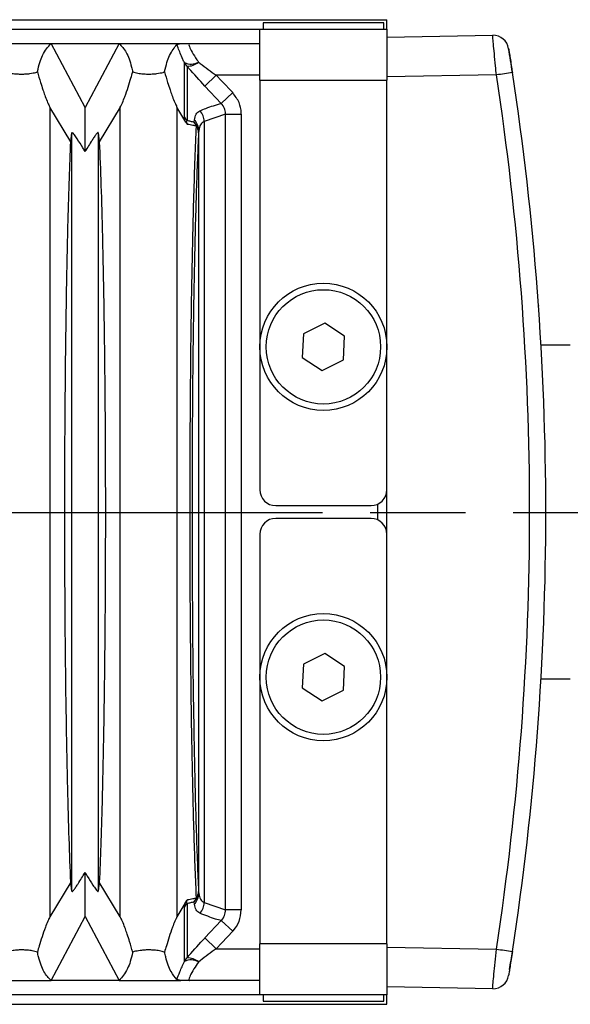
# Model space of a CAD drawing. Header units: millimetres. Extents: x 399 to 6076, y -1991 to 1602.
# Tile 189 of 256: x 4150 to 4168, y 407 to 438. Entities that reach past the tile are written whole.
import ezdxf

# ---------------------------------------------------------------- set-up
doc = ezdxf.new("R2010")
doc.units = ezdxf.units.MM
doc.linetypes.add('AM_ISO08W050', pattern=[18, 12, -1.5, 3, -1.5])
doc.layers.add('AM_7', color=4, linetype='AM_ISO08W050', lineweight=25)
doc.layers.add('S20', color=7, linetype='Continuous')

# ---------------------------------------------------------------- blocks, each defined once
blk = doc.blocks.new('S20-下視-02')
at = {"layer": 'S20', "linetype": 'Continuous', "lineweight": 25}
for p, q in [((-35.991, 15.5), (36.009, 15.5)), ((36.009, 15.2), (36.009, 15.5)), ((-31.991, 15.2), (32.009, 15.2)), ((32.009, 15.2), (36.009, 15.2)), ((32.009, 13.6), (32.009, 15.2)), ((32.109, 15.4), (32.109, 15.2)), ((35.909, 15.4), (32.109, 15.4)), ((35.909, 15.2), (35.909, 15.4)), ((36.009, 15.2), (36.009, 13.6)), ((36.009, 14.95), (39.336, 15.008)), ((23.581, 14.75), (25.437, 14.75)), ((25.437, 14.75), (27.581, 14.75)), ((26.509, 12.731), (25.437, 14.75)), ((27.581, 14.75), (26.509, 12.731)), ((27.581, 14.75), (29.518, 14.75)), ((29.399, 14.719), (29.518, 14.75)), ((29.795, 14.75), (32.009, 14.75)), ((39.869, 14.397), (39.867, 14.407)), ((39.916, 14.098), (39.915, 14.108)), ((30.636, 13.75), (30.278, 13.411)), ((32.009, 13.75), (30.636, 13.75)), ((39.454, 13.76), (36.009, 13.7)), ((30.795, 12.864), (30.278, 13.411)), ((32.009, 13.6), (36.009, 13.6)), ((32.009, 13.6), (32.009, 0.7)), ((36.009, 0.7), (36.009, 13.6)), ((31.154, 13.203), (30.795, 12.864)), ((26.061, 11.657), (25.4, 12.75)), ((27.617, 12.75), (26.957, 11.657)), ((29.679, 12.271), (29.4, 12.75)), ((30.932, 12.526), (30.258, 12.297)), ((30.932, -12.526), (30.932, 12.526)), ((30.932, 12.526), (31.423, 12.526)), ((31.423, 12.526), (31.423, -12.526)), ((29.94, 12.277), (29.948, 12.345)), ((30.258, 12.297), (30.258, -12.297)), ((26.061, 11.657), (26.096, 11.941)), ((26.096, -11.941), (26.096, 11.941)), ((26.921, 11.941), (26.921, -11.941)), ((26.921, 11.941), (26.957, 11.657)), ((30.089, 12.012), (30.081, 11.943)), ((30.089, -12.012), (30.089, 12.012)), ((40.501, 9.623), (40.501, 9.623)), ((40.533, 9.322), (40.533, 9.322)), ((40.75, 6.877), (40.75, 6.877)), ((40.779, 6.5), (40.778, 6.5)), ((40.779, 6.5), (40.779, 6.484)), ((34.05, 5.949), (33.38, 5.611)), ((34.678, 5.539), (34.05, 5.949)), ((33.38, 5.611), (33.339, 4.861)), ((34.637, 4.789), (34.678, 5.539)), ((41.779, 5.25), (40.858, 5.25)), ((33.339, 4.861), (33.967, 4.451)), ((33.967, 4.451), (34.637, 4.789)), ((36.009, -0.7), (36.009, 0.7)), ((32.509, 0.2), (35.509, 0.2)), ((35.709, 0.242), (35.709, -0.242)), ((35.509, -0.2), (32.509, -0.2)), ((32.009, -0.7), (32.009, -13.6)), ((36.009, -13.6), (36.009, -0.7)), ((34.05, -4.451), (33.38, -4.789)), ((34.678, -4.861), (34.05, -4.451)), ((33.38, -4.789), (33.339, -5.539)), ((34.637, -5.611), (34.678, -4.861)), ((40.858, -5.25), (41.779, -5.25)), ((33.339, -5.539), (33.967, -5.949)), ((33.967, -5.949), (34.637, -5.611)), ((40.532, -9.332), (40.533, -9.322)), ((40.5, -9.634), (40.501, -9.624)), ((26.061, -11.657), (25.4, -12.75)), ((26.096, -11.941), (26.061, -11.657)), ((26.957, -11.657), (26.921, -11.941)), ((27.617, -12.75), (26.957, -11.657)), ((30.081, -11.943), (30.089, -12.012)), ((29.679, -12.271), (29.4, -12.75)), ((29.948, -12.345), (29.94, -12.277)), ((30.258, -12.297), (30.932, -12.526)), ((31.423, -12.526), (30.932, -12.526)), ((25.437, -14.75), (26.509, -12.731)), ((26.509, -12.731), (27.581, -14.75)), ((30.278, -13.411), (30.795, -12.864)), ((30.795, -12.864), (31.154, -13.202)), ((30.278, -13.411), (30.636, -13.75)), ((36.009, -13.6), (32.009, -13.6)), ((32.009, -15.2), (32.009, -13.6)), ((36.009, -13.6), (36.009, -15.2)), ((30.636, -13.75), (32.009, -13.75)), ((36.009, -13.7), (39.454, -13.76)), ((39.915, -14.108), (39.915, -14.108)), ((39.867, -14.407), (39.867, -14.407)), ((23.581, -14.75), (25.437, -14.75)), ((27.581, -14.75), (25.437, -14.75)), ((27.581, -14.75), (29.518, -14.75)), ((29.518, -14.75), (29.399, -14.719)), ((32.009, -14.75), (29.795, -14.75)), ((39.336, -15.008), (36.009, -14.95)), ((-35.991, -15.5), (36.009, -15.5)), ((32.009, -15.2), (-31.991, -15.2)), ((36.009, -15.2), (32.009, -15.2)), ((32.109, -15.2), (32.109, -15.4)), ((32.109, -15.4), (35.582, -15.4)), ((35.582, -15.4), (35.909, -15.4)), ((35.909, -15.4), (35.909, -15.2)), ((36.009, -15.5), (36.009, -15.2))]:
    blk.add_line(p, q, dxfattribs=at)
at = {"layer": 'S20', "linetype": 'Continuous', "lineweight": 25, "flags": 128}
for points in [[(30.636, 13.75), (30.814, 13.562), (31.154, 13.203)], [(31.154, -13.202), (30.814, -13.562), (30.636, -13.75)]]:
    blk.add_lwpolyline(points, dxfattribs=at)
at = {"layer": 'S20', "linetype": 'Continuous', "lineweight": 25}
for centre, radius in [((34.009, 5.2), 2), ((34.009, 5.2), 1.8), ((34.009, -5.2), 2), ((34.009, -5.2), 1.8)]:
    blk.add_circle(centre, radius, dxfattribs=at)
for centre, radius, start, end in [((39.345, 14.508), 0.5, 9.1738, 91), ((-50.491, 0), 91.5, 8.69719, 9.17383), ((29.836, 14.579), 0.476, 245.0063, 300.2278), ((30.061, 14.382), 0.487, 208.7997, 225.0462), ((29.739, 14.535), 0.498, 267.463, 312.4653), ((46.908, -34.121), 48.458, 98.2479, 98.8492), ((-50.5, 0), 91, 351.30281, 8.69719), ((-50.491, 0), 91.5, 351.30281, 8.69719), ((30.052, 12.673), 0.479, 209.267, 225.5942), ((29.748, 12.289), 0.51, 0.8991, 42.3493), ((29.567, 11.975), 0.479, 20.9409, 38.9523), ((29.603, 11.937), 0.478, 0.7167, 45.2364), ((29.611, 12.006), 0.478, 0.707, 45.2118), ((29.705, 11.933), 0.376, 1.5687, 34.6213), ((32.509, 0.7), 0.5, 180, 270), ((35.509, 0.7), 0.5, 270, 0), ((32.509, -0.7), 0.5, 90, 180), ((35.509, -0.7), 0.5, 0, 90), ((29.603, -11.937), 0.478, 314.7636, 359.2833), ((29.611, -12.006), 0.478, 314.7882, 359.293), ((29.705, -11.933), 0.376, 325.3787, 358.4313), ((30.052, -12.673), 0.479, 134.4058, 150.733), ((29.567, -11.975), 0.479, 321.0477, 339.0591), ((29.748, -12.289), 0.51, 317.6507, 359.1009), ((46.908, 34.121), 48.458, 261.1508, 261.7521), ((-50.491, 0), 91.5, 350.94083, 351.30281), ((30.061, -14.382), 0.487, 134.9538, 151.2003), ((29.836, -14.579), 0.476, 59.7722, 114.9935), ((29.739, -14.535), 0.498, 47.5347, 92.5368), ((39.345, -14.508), 0.5, 269, 350.8262)]:
    blk.add_arc(centre, radius, start, end, dxfattribs=at)
for points, knots in [([(39.454, 13.76), (39.444, 13.855), (39.421, 14.09), (39.387, 14.442), (39.357, 14.755), (39.337, 14.967), (39.336, 14.994), (39.336, 15.008)], [0, 0, 0, 0, 0.145687, 0.360938, 0.574381, 0.786986, 1, 1, 1, 1]), ([(25.009, 13.854), (25.01, 13.861), (25.056, 14.066), (25.171, 14.457), (25.342, 14.646), (25.437, 14.75)], [0, 0, 0, 0, 0.013761, 0.454868, 1, 1, 1, 1]), ([(27.581, 14.75), (27.658, 14.669), (27.813, 14.507), (27.939, 14.153), (27.997, 13.906), (28.009, 13.854)], [0, 0, 0, 0, 0.441084, 0.882166, 1, 1, 1, 1]), ([(29.009, 13.854), (29.01, 13.861), (29.056, 14.066), (29.164, 14.43), (29.318, 14.62), (29.399, 14.719)], [0, 0, 0, 0, 0.014763, 0.488023, 1, 1, 1, 1]), ([(29.635, 14.147), (29.619, 14.181), (29.541, 14.351), (29.459, 14.551), (29.411, 14.686), (29.399, 14.719)], [0, 0, 0, 0, 0.1594762, 0.7942265, 1, 1, 1, 1]), ([(29.518, 14.75), (29.602, 14.75), (29.687, 14.75), (29.794, 14.75), (29.795, 14.75)], [0, 0, 0, 0, 0.986886, 1, 1, 1, 1]), ([(29.795, 14.75), (29.784, 14.741), (29.769, 14.729), (29.799, 14.633), (29.872, 14.483), (29.986, 14.299), (30.06, 14.19), (30.076, 14.168)], [0, 0, 0, 0, 0.255071, 0.366944, 0.642125, 0.926983, 1, 1, 1, 1]), ([(39.838, 14.588), (39.84, 14.58), (39.842, 14.563), (39.863, 14.435), (39.893, 14.246), (39.926, 14.034), (39.948, 13.893), (39.957, 13.836)], [0, 0, 0, 0, 0.211811, 0.423816, 0.637466, 0.853583, 1, 1, 1, 1]), ([(29.635, 12.439), (29.635, 12.764), (29.635, 13.384), (29.635, 13.901), (29.635, 14.147)], [0, 0, 0, 0, 0.52382, 1, 1, 1, 1]), ([(29.717, 14.037), (29.717, 13.791), (29.717, 13.275), (29.717, 12.656), (29.717, 12.331)], [0, 0, 0, 0, 0.476181, 1, 1, 1, 1]), ([(30.278, 13.411), (30.105, 13.598), (29.911, 13.808), (29.737, 14.014), (29.717, 14.037)], [0, 0, 0, 0, 0.888488, 1, 1, 1, 1]), ([(30.076, 14.168), (30.095, 14.152), (30.273, 14.012), (30.465, 13.873), (30.636, 13.75)], [0, 0, 0, 0, 0.109058, 1, 1, 1, 1]), ([(24.009, 13.854), (24.06, 13.841), (24.151, 13.818), (24.316, 13.795), (24.474, 13.786), (24.629, 13.789), (24.804, 13.807), (24.926, 13.832), (24.994, 13.85), (25.009, 13.854)], [0, 0, 0, 0, 0.199068, 0.357582, 0.473045, 0.588921, 0.724509, 0.937695, 1, 1, 1, 1]), ([(25.009, 13.854), (25.041, 13.747), (25.094, 13.566), (25.173, 13.321), (25.24, 13.126), (25.296, 12.976), (25.346, 12.859), (25.377, 12.795), (25.394, 12.762), (25.4, 12.75)], [0, 0, 0, 0, 0.329088, 0.5516686, 0.7031116, 0.8601047, 0.9214598, 0.9715953, 1, 1, 1, 1]), ([(27.617, 12.75), (27.626, 12.768), (27.649, 12.811), (27.701, 12.926), (27.779, 13.126), (27.867, 13.384), (27.944, 13.635), (27.99, 13.79), (28.009, 13.854)], [0, 0, 0, 0, 0.0421327, 0.1019624, 0.2514536, 0.5258612, 0.80165, 1, 1, 1, 1]), ([(28.009, 13.854), (28.06, 13.841), (28.151, 13.818), (28.316, 13.795), (28.474, 13.786), (28.629, 13.789), (28.804, 13.807), (28.926, 13.832), (28.994, 13.85), (29.009, 13.854)], [0, 0, 0, 0, 0.199068, 0.357582, 0.473045, 0.588921, 0.724509, 0.937695, 1, 1, 1, 1]), ([(29.009, 13.854), (29.041, 13.747), (29.094, 13.566), (29.173, 13.321), (29.24, 13.126), (29.296, 12.976), (29.346, 12.859), (29.377, 12.795), (29.394, 12.762), (29.4, 12.75)], [0, 0, 0, 0, 0.329088, 0.551669, 0.703112, 0.860105, 0.92146, 0.971595, 1, 1, 1, 1]), ([(31.423, 12.526), (31.423, 12.539), (31.421, 12.663), (31.372, 12.915), (31.229, 13.103), (31.154, 13.203)], [0, 0, 0, 0, 0.053553, 0.500734, 1, 1, 1, 1]), ([(25.4, 12.75), (25.4, 12.49), (25.4, 11.97), (25.4, 10.97), (25.4, 9.742), (25.4, 8.254), (25.4, 6.624), (25.4, 4.859), (25.4, 2.985), (25.4, 1.112), (25.4, -0.731), (25.4, -2.52), (25.4, -4.278), (25.4, -5.981), (25.4, -7.608), (25.4, -9.111), (25.4, -10.469), (25.4, -11.693), (25.4, -12.398), (25.4, -12.75)], [0, 0, 0, 0, 0.042603, 0.085206, 0.146023, 0.207032, 0.267846, 0.333125, 0.398643, 0.463923, 0.524661, 0.585597, 0.646344, 0.707073, 0.767996, 0.828723, 0.885762, 0.942961, 1, 1, 1, 1]), ([(26.509, 11.351), (26.509, 11.628), (26.509, 12.123), (26.509, 12.545), (26.509, 12.731)], [0, 0, 0, 0, 0.559996, 1, 1, 1, 1]), ([(27.617, -12.75), (27.617, -12.398), (27.617, -11.693), (27.617, -10.469), (27.617, -9.111), (27.617, -7.608), (27.617, -5.981), (27.617, -4.278), (27.617, -2.52), (27.617, -0.731), (27.617, 1.112), (27.617, 2.985), (27.617, 4.859), (27.617, 6.624), (27.617, 8.254), (27.617, 9.742), (27.617, 10.97), (27.617, 11.97), (27.617, 12.49), (27.617, 12.75)], [0, 0, 0, 0, 0.057039, 0.114238, 0.171277, 0.232004, 0.292927, 0.353656, 0.414403, 0.475339, 0.536077, 0.601357, 0.666875, 0.732154, 0.792968, 0.853977, 0.914794, 0.957397, 1, 1, 1, 1]), ([(29.4, 12.75), (29.4, 12.49), (29.4, 11.97), (29.4, 10.97), (29.4, 9.742), (29.4, 8.254), (29.4, 6.624), (29.4, 4.859), (29.4, 2.985), (29.4, 1.112), (29.4, -0.731), (29.4, -2.52), (29.4, -4.278), (29.4, -5.981), (29.4, -7.608), (29.4, -9.111), (29.4, -10.469), (29.4, -11.693), (29.4, -12.398), (29.4, -12.75)], [0, 0, 0, 0, 0.042603, 0.085206, 0.146023, 0.207032, 0.267846, 0.333125, 0.398643, 0.463923, 0.524661, 0.585597, 0.646344, 0.707073, 0.767996, 0.828723, 0.885762, 0.942961, 1, 1, 1, 1]), ([(30.125, 12.632), (30.186, 12.659), (30.409, 12.755), (30.633, 12.818), (30.795, 12.864)], [0, 0, 0, 0, 0.274911, 1, 1, 1, 1]), ([(30.932, 12.526), (30.932, 12.533), (30.931, 12.595), (30.907, 12.721), (30.834, 12.815), (30.795, 12.864)], [0, 0, 0, 0, 0.053525, 0.499378, 1, 1, 1, 1]), ([(29.679, 12.271), (29.677, 12.275), (29.666, 12.3), (29.652, 12.339), (29.637, 12.395), (29.635, 12.421), (29.635, 12.439)], [0, 0, 0, 0, 0.046292, 0.270228, 0.490474, 1, 1, 1, 1]), ([(29.948, 12.345), (29.961, 12.411), (29.988, 12.544), (30.079, 12.603), (30.125, 12.632)], [0, 0, 0, 0, 0.496543, 1, 1, 1, 1]), ([(29.735, 12.203), (29.734, 12.203), (29.726, 12.21), (29.708, 12.227), (29.689, 12.255), (29.679, 12.271)], [0, 0, 0, 0, 0.052314, 0.46647, 1, 1, 1, 1]), ([(29.717, 12.331), (29.71, 12.324), (29.699, 12.315), (29.694, 12.292), (29.695, 12.277), (29.698, 12.264), (29.703, 12.253), (29.708, 12.242), (29.714, 12.232), (29.723, 12.218), (29.73, 12.209), (29.735, 12.203)], [0, 0, 0, 0, 0.444795, 0.615094, 0.695338, 0.756856, 0.794269, 0.827654, 0.866107, 0.903683, 1, 1, 1, 1]), ([(29.717, 12.331), (29.753, 12.323), (29.826, 12.306), (29.901, 12.287), (29.94, 12.277)], [0, 0, 0, 0, 0.480472, 1, 1, 1, 1]), ([(30.015, 12.147), (29.977, 12.155), (29.882, 12.177), (29.79, 12.193), (29.735, 12.203)], [0, 0, 0, 0, 0.402846, 1, 1, 1, 1]), ([(30.015, -12.147), (30.002, -11.855), (29.976, -11.27), (29.941, -10.234), (29.909, -9.073), (29.881, -7.778), (29.856, -6.367), (29.837, -4.832), (29.822, -3.183), (29.813, -1.442), (29.811, 0.273), (29.815, 1.933), (29.825, 3.52), (29.839, 5.064), (29.859, 6.542), (29.884, 7.939), (29.909, 9.07), (29.939, 10.146), (29.971, 11.162), (30, 11.818), (30.015, 12.147)], [0, 0, 0, 0, 0.053474, 0.107085, 0.160534, 0.216415, 0.272473, 0.328352, 0.389194, 0.450262, 0.511094, 0.566839, 0.622764, 0.678515, 0.734281, 0.790225, 0.845994, 0.880142, 0.940061, 1, 1, 1, 1]), ([(30.258, 12.297), (30.215, 12.268), (30.128, 12.21), (30.102, 12.078), (30.089, 12.012)], [0, 0, 0, 0, 0.496217, 1, 1, 1, 1]), ([(26.509, 11.351), (26.485, 11.39), (26.404, 11.525), (26.289, 11.707), (26.184, 11.86), (26.132, 11.926), (26.103, 11.953), (26.099, 11.945), (26.096, 11.941)], [0, 0, 0, 0, 0.1478665, 0.5175168, 0.7114791, 0.8253426, 0.9125879, 1, 1, 1, 1]), ([(26.921, 11.941), (26.92, 11.945), (26.916, 11.953), (26.894, 11.935), (26.853, 11.886), (26.796, 11.806), (26.679, 11.63), (26.582, 11.471), (26.509, 11.351)], [0, 0, 0, 0, 0.065444, 0.158203, 0.250091, 0.397142, 0.543472, 1, 1, 1, 1]), ([(30.081, 11.943), (30.069, 11.669), (30.043, 11.119), (30.009, 10.151), (29.977, 9.053), (29.948, 7.81), (29.922, 6.437), (29.902, 4.982), (29.887, 3.464), (29.878, 1.902), (29.874, 0.269), (29.876, -1.419), (29.885, -3.132), (29.899, -4.755), (29.92, -6.264), (29.944, -7.651), (29.973, -8.925), (30.006, -10.065), (30.042, -11.082), (30.068, -11.656), (30.081, -11.943)], [0, 0, 0, 0, 0.0513, 0.102718, 0.153991, 0.209754, 0.265694, 0.321454, 0.377215, 0.433151, 0.488907, 0.549747, 0.610825, 0.671676, 0.72755, 0.783604, 0.83948, 0.892922, 0.946528, 1, 1, 1, 1]), ([(26.061, -11.657), (26.043, -11.215), (26.007, -10.331), (25.966, -8.839), (25.934, -7.355), (25.91, -5.927), (25.892, -4.428), (25.879, -2.873), (25.872, -1.285), (25.87, 0.319), (25.874, 1.919), (25.884, 3.495), (25.899, 5.029), (25.919, 6.499), (25.945, 7.89), (25.976, 9.243), (26.014, 10.534), (26.045, 11.282), (26.061, 11.657)], [0, 0, 0, 0, 0.079181, 0.1583608, 0.2173068, 0.2764421, 0.3353875, 0.3940882, 0.4529718, 0.5116636, 0.570341, 0.6292071, 0.6878902, 0.7467487, 0.8057975, 0.864659, 0.932329, 1, 1, 1, 1]), ([(26.957, 11.657), (26.975, 11.215), (27.011, 10.331), (27.052, 8.839), (27.084, 7.355), (27.107, 5.927), (27.126, 4.428), (27.138, 2.873), (27.146, 1.285), (27.148, -0.319), (27.144, -1.919), (27.134, -3.495), (27.119, -5.029), (27.098, -6.499), (27.073, -7.89), (27.041, -9.243), (27.003, -10.534), (26.972, -11.282), (26.957, -11.657)], [0, 0, 0, 0, 0.079181, 0.1583608, 0.2173068, 0.2764421, 0.3353875, 0.3940882, 0.4529718, 0.5116636, 0.570341, 0.6292071, 0.6878902, 0.7467487, 0.8057975, 0.864659, 0.932329, 1, 1, 1, 1]), ([(26.096, -11.941), (26.098, -11.945), (26.101, -11.953), (26.123, -11.935), (26.164, -11.886), (26.222, -11.806), (26.339, -11.63), (26.435, -11.471), (26.509, -11.351)], [0, 0, 0, 0, 0.065444, 0.158203, 0.250091, 0.397142, 0.543472, 1, 1, 1, 1]), ([(26.509, -11.351), (26.532, -11.39), (26.614, -11.525), (26.729, -11.707), (26.833, -11.86), (26.886, -11.926), (26.914, -11.953), (26.919, -11.945), (26.921, -11.941)], [0, 0, 0, 0, 0.147866, 0.517517, 0.711479, 0.825343, 0.912588, 1, 1, 1, 1]), ([(26.509, -12.731), (26.509, -12.493), (26.509, -12.068), (26.509, -11.57), (26.509, -11.351)], [0, 0, 0, 0, 0.559996, 1, 1, 1, 1]), ([(30.089, -12.012), (30.102, -12.077), (30.127, -12.209), (30.214, -12.268), (30.258, -12.297)], [0, 0, 0, 0, 0.496335, 1, 1, 1, 1]), ([(29.635, -12.439), (29.636, -12.42), (29.637, -12.394), (29.653, -12.336), (29.666, -12.3), (29.676, -12.276), (29.679, -12.271)], [0, 0, 0, 0, 0.539454, 0.74057, 0.944561, 1, 1, 1, 1]), ([(29.679, -12.271), (29.687, -12.258), (29.706, -12.229), (29.724, -12.212), (29.734, -12.203), (29.735, -12.203)], [0, 0, 0, 0, 0.447474, 0.947721, 1, 1, 1, 1]), ([(29.735, -12.203), (29.73, -12.209), (29.722, -12.219), (29.713, -12.234), (29.707, -12.244), (29.702, -12.254), (29.699, -12.264), (29.696, -12.276), (29.694, -12.29), (29.699, -12.314), (29.709, -12.324), (29.717, -12.331)], [0, 0, 0, 0, 0.101299, 0.143156, 0.176731, 0.21208, 0.248067, 0.288899, 0.377031, 0.530669, 1, 1, 1, 1]), ([(29.94, -12.277), (29.901, -12.287), (29.826, -12.306), (29.753, -12.323), (29.717, -12.331)], [0, 0, 0, 0, 0.519529, 1, 1, 1, 1]), ([(29.717, -12.331), (29.717, -12.655), (29.717, -13.274), (29.717, -13.791), (29.717, -14.037)], [0, 0, 0, 0, 0.523184, 1, 1, 1, 1]), ([(29.735, -12.203), (29.79, -12.193), (29.882, -12.177), (29.977, -12.155), (30.015, -12.147)], [0, 0, 0, 0, 0.597154, 1, 1, 1, 1]), ([(30.125, -12.632), (30.079, -12.603), (29.988, -12.545), (29.961, -12.412), (29.948, -12.345)], [0, 0, 0, 0, 0.496442, 1, 1, 1, 1]), ([(29.635, -14.147), (29.635, -13.901), (29.635, -13.384), (29.635, -12.764), (29.635, -12.439)], [0, 0, 0, 0, 0.476815, 1, 1, 1, 1]), ([(30.795, -12.864), (30.735, -12.848), (30.511, -12.79), (30.288, -12.699), (30.125, -12.632)], [0, 0, 0, 0, 0.269487, 1, 1, 1, 1]), ([(30.795, -12.864), (30.8, -12.859), (30.843, -12.814), (30.913, -12.706), (30.925, -12.588), (30.932, -12.526)], [0, 0, 0, 0, 0.056541, 0.502017, 1, 1, 1, 1]), ([(31.154, -13.202), (31.163, -13.192), (31.247, -13.101), (31.384, -12.885), (31.41, -12.65), (31.423, -12.526)], [0, 0, 0, 0, 0.056022, 0.500583, 1, 1, 1, 1]), ([(25.4, -12.75), (25.391, -12.768), (25.368, -12.811), (25.316, -12.926), (25.238, -13.126), (25.151, -13.384), (25.074, -13.635), (25.028, -13.79), (25.009, -13.854)], [0, 0, 0, 0, 0.042133, 0.101962, 0.251454, 0.525861, 0.80165, 1, 1, 1, 1]), ([(28.009, -13.854), (27.977, -13.747), (27.923, -13.566), (27.845, -13.321), (27.778, -13.126), (27.722, -12.976), (27.671, -12.859), (27.641, -12.795), (27.623, -12.762), (27.617, -12.75)], [0, 0, 0, 0, 0.329088, 0.551669, 0.703112, 0.860105, 0.92146, 0.971595, 1, 1, 1, 1]), ([(29.4, -12.75), (29.391, -12.768), (29.368, -12.811), (29.316, -12.926), (29.238, -13.126), (29.151, -13.384), (29.074, -13.635), (29.028, -13.79), (29.009, -13.854)], [0, 0, 0, 0, 0.042133, 0.101962, 0.251454, 0.525861, 0.80165, 1, 1, 1, 1]), ([(29.717, -14.037), (29.88, -13.85), (30.062, -13.641), (30.257, -13.434), (30.278, -13.411)], [0, 0, 0, 0, 0.890954, 1, 1, 1, 1]), ([(25.009, -13.854), (24.958, -13.841), (24.867, -13.818), (24.702, -13.795), (24.543, -13.786), (24.388, -13.789), (24.213, -13.807), (24.091, -13.832), (24.024, -13.85), (24.009, -13.854)], [0, 0, 0, 0, 0.199068, 0.357582, 0.473045, 0.588921, 0.724509, 0.937695, 1, 1, 1, 1]), ([(25.437, -14.75), (25.359, -14.669), (25.204, -14.507), (25.079, -14.153), (25.021, -13.906), (25.009, -13.854)], [0, 0, 0, 0, 0.441084, 0.882166, 1, 1, 1, 1]), ([(28.009, -13.854), (28.007, -13.86), (27.962, -14.065), (27.846, -14.456), (27.675, -14.645), (27.581, -14.75)], [0, 0, 0, 0, 0.0125626, 0.4536708, 1, 1, 1, 1]), ([(29.009, -13.854), (28.958, -13.841), (28.867, -13.818), (28.702, -13.795), (28.543, -13.786), (28.388, -13.789), (28.213, -13.807), (28.091, -13.832), (28.024, -13.85), (28.009, -13.854)], [0, 0, 0, 0, 0.199068, 0.357582, 0.473045, 0.588921, 0.724509, 0.937695, 1, 1, 1, 1]), ([(29.399, -14.719), (29.335, -14.644), (29.196, -14.482), (29.079, -14.153), (29.021, -13.906), (29.009, -13.854)], [0, 0, 0, 0, 0.400338, 0.873576, 1, 1, 1, 1]), ([(30.636, -13.75), (30.615, -13.765), (30.423, -13.901), (30.239, -14.042), (30.076, -14.168)], [0, 0, 0, 0, 0.1106231, 1, 1, 1, 1]), ([(39.336, -15.008), (39.336, -15.003), (39.336, -14.988), (39.348, -14.844), (39.375, -14.562), (39.412, -14.185), (39.44, -13.902), (39.454, -13.76)], [0, 0, 0, 0, 0.133566, 0.349135, 0.566058, 0.783104, 1, 1, 1, 1]), ([(39.957, -13.836), (39.943, -13.921), (39.917, -14.092), (39.882, -14.318), (39.854, -14.489), (39.84, -14.576), (39.839, -14.585), (39.838, -14.588)], [0, 0, 0, 0, 0.217967, 0.435699, 0.65254, 0.86723, 1, 1, 1, 1]), ([(29.399, -14.719), (29.427, -14.64), (29.488, -14.473), (29.584, -14.26), (29.635, -14.147)], [0, 0, 0, 0, 0.469876, 1, 1, 1, 1]), ([(30.076, -14.168), (30.027, -14.24), (29.919, -14.401), (29.827, -14.572), (29.775, -14.698), (29.772, -14.746), (29.791, -14.749), (29.795, -14.75)], [0, 0, 0, 0, 0.24045, 0.528594, 0.667736, 0.927538, 1, 1, 1, 1]), ([(29.795, -14.75), (29.794, -14.75), (29.687, -14.75), (29.602, -14.75), (29.518, -14.75)], [0, 0, 0, 0, 0.013114, 1, 1, 1, 1])]:
    blk.add_open_spline(points, degree=3, knots=knots, dxfattribs=at)

msp = doc.modelspace()

# ---------------------------------------------------------------- linework, layer by layer
at = {"layer": 'AM_7'}
msp.add_line((4075.883, 422.591), (4200.485, 422.591), dxfattribs=at)

# ---------------------------------------------------------------- block references
at = {"layer": 'S20'}
msp.add_blockref('S20-下視-02', (4125.906, 422.605), dxfattribs=at)

doc.saveas('drawing.dxf')
